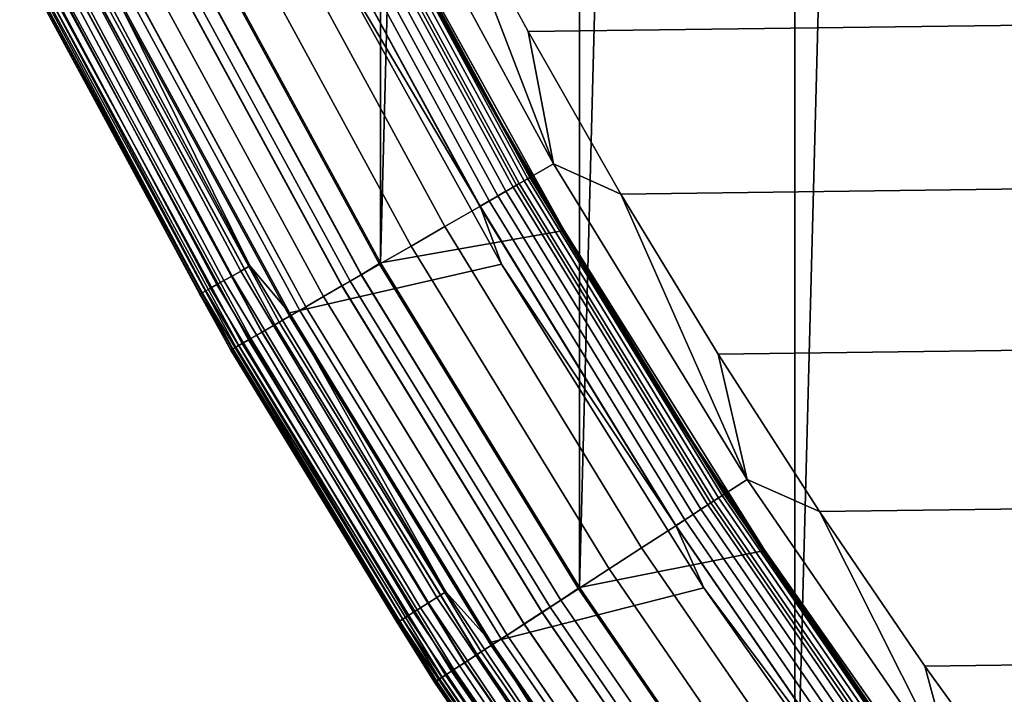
# Model space of a CAD drawing. Header units: metres. Extents: x -22 to 244, y -22 to 22.
# Tile 6 of 154: x -19.23 to -16.39, y -11.74 to -9.8. Entities that reach past the tile are written whole.
import ezdxf

# ---------------------------------------------------------------- set-up
doc = ezdxf.new("R2010")
doc.units = ezdxf.units.M
doc.layers.add('solid_10_151_023_XXX', color=7, linetype='CONTINUOUS')

msp = doc.modelspace()

# ---------------------------------------------------------------- linework, layer by layer
at = {"layer": 'solid_10_151_023_XXX'}
for points in [[(-16.990444, -12.34199, 0.8), (-16.990454, 12.341978, 0.8), (-16.321154, 13.214382, 0.8)], [(-16.321142, -13.214396, 0.8), (-16.990444, -12.34199, 0.8), (-16.321154, 13.214382, 0.8)], [(-17.613159, -11.43576, 0.8), (-17.613165, 11.43575, 0.8), (-16.990454, 12.341978, 0.8)], [(-16.990444, -12.34199, 0.8), (-17.613159, -11.43576, 0.8), (-16.990454, 12.341978, 0.8)], [(-18.187542, -10.498255, 0.8), (-18.187555, 10.498231, 0.8), (-17.613165, 11.43575, 0.8)], [(-17.613159, -11.43576, 0.8), (-18.187542, -10.498255, 0.8), (-17.613165, 11.43575, 0.8)], [(-18.187542, -10.498255, 0.8), (-18.712051, -9.532003, 0.8), (-18.187555, 10.498231, 0.8)], [(-17.761213, -9.830017, 269.950012), (18.016687, -9.35355, 269.950012), (18.259382, -8.870456, 269.950012), (-18.016691, -9.353543, 269.950012)], [(-17.687538, -10.211905, 269.943604), (-18.197748, -9.272216, 269.943604), (-18.308418, -9.328606, 269.924103), (-17.795107, -10.27401, 269.924103)], [(-17.687538, -10.211905, 269.943604), (-18.016691, -9.353543, 269.950012), (-18.197748, -9.272216, 269.943604)], [(-18.299717, -9.324171, 213.332367), (-17.786648, -10.269126, 213.332367), (-17.804329, -10.279334, 213.308487), (-18.317907, -9.33344, 213.308487)], [(-18.285082, -9.316714, 213.359146), (-17.772423, -10.260914, 213.359146), (-17.786648, -10.269126, 213.332367), (-18.299717, -9.324171, 213.332367)], [(-18.274364, -9.311254, 213.388168), (-17.762007, -10.254899, 213.388168), (-17.772423, -10.260914, 213.359146), (-18.285082, -9.316714, 213.359146)], [(-17.762007, -10.254899, 213.388168), (-18.274364, -9.311254, 213.388168), (-18.267828, -9.307923, 213.418716), (-17.755653, -10.251231, 213.418716)], [(-17.755653, -10.251231, 213.418716), (-18.267828, -9.307923, 213.418716), (-18.265635, -9.306806, 213.449997), (-17.753521, -10.25, 213.449997)], [(-17.932804, -9.932996, 213.25), (-17.753521, -10.25, 213.449997), (-18.265635, -9.306806, 213.449997)], [(-17.932804, -9.932996, 213.25), (-18.265635, -9.306806, 213.449997), (-18.190762, -9.452317, 213.25)], [(-17.795107, -10.27401, 269.924103), (-18.308418, -9.328606, 269.924103), (-18.416664, -9.383759, 269.891693), (-17.900316, -10.334753, 269.891693)], [(-18.339205, -9.344292, 213.288101), (-17.825029, -10.291285, 213.288101), (-17.848238, -10.304685, 213.271713), (-18.363083, -9.356458, 213.271713)], [(-18.317907, -9.33344, 213.308487), (-17.804329, -10.279334, 213.308487), (-17.825029, -10.291285, 213.288101), (-18.339205, -9.344292, 213.288101)], [(-17.687538, -10.211905, 269.943604), (-17.761213, -9.830017, 269.950012), (-18.016691, -9.353543, 269.950012)], [(-17.493086, -10.299607, 269.950012), (17.761211, -9.830024, 269.950012), (18.016687, -9.35355, 269.950012), (-17.761213, -9.830017, 269.950012)], [(-18.388954, -9.36964, 213.25972), (-17.873384, -10.319202, 213.25972), (-17.899845, -10.33448, 213.252426), (-18.41618, -9.383512, 213.252426)], [(-18.363083, -9.356458, 213.271713), (-17.848238, -10.304685, 213.271713), (-17.873384, -10.319202, 213.25972), (-18.388954, -9.36964, 213.25972)], [(-17.900316, -10.334753, 269.891693), (-18.416664, -9.383759, 269.891693), (-18.521296, -9.437072, 269.846771), (-18.002014, -10.393468, 269.846771)], [(-18.41618, -9.383512, 213.252426), (-17.899845, -10.33448, 213.252426), (-18.372084, -9.537113, 213.25)], [(-18.002014, -10.393468, 269.846771), (-18.521296, -9.437072, 269.846771), (-18.621164, -9.487957, 269.789795), (-18.099083, -10.449511, 269.789795)], [(-18.185379, -9.449594, 212.800003), (-18.712076, -9.531956, 212.800003), (-18.187555, -10.498232, 212.800003), (-17.656637, -10.404134, 212.800003)], [(-17.932804, -9.932996, 213.25), (-18.190762, -9.452317, 213.25), (-18.18536, -9.449625, 213.25)], [(-17.656652, -10.404104, 213.25), (-18.18536, -9.449625, 213.25), (-18.185379, -9.449594, 212.800003), (-17.656637, -10.404134, 212.800003)], [(-17.932804, -9.932996, 213.25), (-18.18536, -9.449625, 213.25), (-17.656652, -10.404104, 213.25)], [(-18.099083, -10.449511, 269.789795), (-18.621164, -9.487957, 269.789795), (-18.715172, -9.535856, 269.721405), (-18.190456, -10.502264, 269.721405)], [(-18.616144, -10.536024, 213.27182), (-19.133842, -9.563718, 213.27182), (-19.107883, -9.550743, 213.259796), (-18.590889, -10.521729, 213.259796)], [(-18.590889, -10.521729, 213.259796), (-19.107883, -9.550743, 213.259796), (-19.080561, -9.537086, 213.252457), (-18.564304, -10.506684, 213.252457)], [(-18.564304, -10.506684, 213.252457), (-19.080561, -9.537086, 213.252457), (-18.982393, -9.66223, 213.25)], [(-18.372084, -9.537113, 213.25), (-17.8382, -10.501841, 213.25), (-18.450424, -10.642923, 213.25), (-18.982393, -9.66223, 213.25)], [(-18.190456, -10.502264, 269.721405), (-18.715172, -9.535856, 269.721405), (-18.80229, -9.580245, 269.642365), (-18.275131, -10.551151, 269.642365)], [(-18.243053, -10.532632, 212.795715), (-18.187555, -10.498232, 212.800003), (-18.712076, -9.531956, 212.800003), (-18.769287, -9.563429, 212.795715)], [(-18.242491, -10.532307, 0.804193), (-18.768709, -9.563135, 0.804193), (-18.712051, -9.532003, 0.8), (-18.187542, -10.498255, 0.8)], [(-17.899845, -10.33448, 213.252426), (-17.8382, -10.501841, 213.25), (-18.372084, -9.537113, 213.25)], [(-18.660231, -10.560974, 213.30867), (-19.179153, -9.586366, 213.30867), (-19.157797, -9.575691, 213.288254), (-18.63945, -10.549214, 213.288254)], [(-18.63945, -10.549214, 213.288254), (-19.157797, -9.575691, 213.288254), (-19.133842, -9.563718, 213.27182), (-18.616144, -10.536024, 213.27182)], [(-18.275131, -10.551151, 269.642365), (-18.80229, -9.580245, 269.642365), (-18.881559, -9.620635, 269.553528), (-18.352177, -10.595634, 269.553528)], [(-18.243053, -10.532632, 212.795715), (-18.769287, -9.563429, 212.795715), (-18.826498, -9.59258, 212.782944), (-18.29866, -10.564736, 212.782944)], [(-18.298113, -10.564421, 0.816885), (-18.825935, -9.592293, 0.816885), (-18.768709, -9.563135, 0.804193), (-18.242491, -10.532307, 0.804193)], [(-18.709024, -10.58859, 213.418961), (-19.229305, -9.611433, 213.418961), (-19.222776, -9.608171, 213.388412), (-18.702673, -10.584995, 213.388412)], [(-18.702673, -10.584995, 213.388412), (-19.222776, -9.608171, 213.388412), (-19.212049, -9.602809, 213.359375), (-18.692236, -10.579088, 213.359375)], [(-18.692236, -10.579088, 213.359375), (-19.212049, -9.602809, 213.359375), (-19.197388, -9.59548, 213.332565), (-18.677971, -10.571015, 213.332565)], [(-18.677971, -10.571015, 213.332565), (-19.197388, -9.59548, 213.332565), (-19.179153, -9.586366, 213.30867), (-18.660231, -10.560974, 213.30867)], [(-18.29866, -10.564736, 212.782944), (-18.826498, -9.59258, 212.782944), (-18.881731, -9.620723, 212.761887), (-18.352345, -10.595732, 212.761887)], [(-18.351822, -10.595428, 0.83786), (-18.881193, -9.620448, 0.83786), (-18.825935, -9.592293, 0.816885), (-18.298113, -10.564421, 0.816885)], [(-18.709024, -10.58859, 213.418961), (-19.156641, -9.760796, 213.449997), (-19.229305, -9.611433, 213.418961)], [(-18.352177, -10.595634, 269.553528), (-18.881559, -9.620635, 269.553528), (-18.95211, -9.656583, 269.455841), (-18.420752, -10.635225, 269.455841)], [(-18.352345, -10.595732, 212.761887), (-18.881731, -9.620723, 212.761887), (-18.93404, -9.647375, 212.73291), (-18.403187, -10.625085, 212.73291)], [(-18.402697, -10.624802, 0.866758), (-18.933535, -9.647118, 0.866758), (-18.881193, -9.620448, 0.83786), (-18.351822, -10.595428, 0.83786)], [(-18.420752, -10.635225, 269.455841), (-18.95211, -9.656583, 269.455841), (-19.01317, -9.687694, 269.350433), (-18.480099, -10.66949, 269.350433)], [(-18.403187, -10.625085, 212.73291), (-18.93404, -9.647375, 212.73291), (-18.982527, -9.672081, 212.696518), (-18.450315, -10.652294, 212.696518)], [(-18.564304, -10.506684, 213.252457), (-18.982393, -9.66223, 213.25), (-18.450424, -10.642923, 213.25)], [(-18.449865, -10.652035, 0.903084), (-18.982065, -9.671845, 0.903084), (-18.933535, -9.647118, 0.866758), (-18.402697, -10.624802, 0.866758)], [(-18.49292, -10.676892, 212.65332), (-19.026361, -9.694415, 212.65332), (-19.064791, -9.713996, 212.604065), (-18.530272, -10.698458, 212.604065)], [(-18.529928, -10.698258, 0.995412), (-19.064436, -9.713816, 0.995412), (-19.025949, -9.694205, 0.946215), (-18.492519, -10.676661, 0.946215)], [(-18.480099, -10.66949, 269.350433), (-19.01317, -9.687694, 269.350433), (-19.064066, -9.713627, 269.238434), (-18.529568, -10.69805, 269.238434)], [(-18.450315, -10.652294, 212.696518), (-18.982527, -9.672081, 212.696518), (-19.026361, -9.694415, 212.65332), (-18.49292, -10.676892, 212.65332)], [(-18.492519, -10.676661, 0.946215), (-19.025949, -9.694205, 0.946215), (-18.982065, -9.671845, 0.903084), (-18.449865, -10.652035, 0.903084)], [(-18.529568, -10.69805, 269.238434), (-19.064066, -9.713627, 269.238434), (-19.10424, -9.734097, 269.121063), (-18.568615, -10.720595, 269.121063)], [(-18.530272, -10.698458, 212.604065), (-19.064791, -9.713996, 212.604065), (-19.097158, -9.730488, 212.549606), (-18.561731, -10.71662, 212.549606)], [(-18.561449, -10.716457, 1.04983), (-19.096867, -9.73034, 1.04983), (-19.064436, -9.713816, 0.995412), (-18.529928, -10.698258, 0.995412)], [(-18.596813, -10.736876, 268.999603), (-19.133253, -9.748878, 268.999603), (-19.150784, -9.757812, 268.875427), (-18.613853, -10.746713, 268.875427)], [(-18.586758, -10.73107, 212.49086), (-19.122906, -9.743608, 212.49086), (-19.141596, -9.75313, 212.428833), (-18.604923, -10.741557, 212.428833)], [(-18.604776, -10.741473, 1.170527), (-19.141445, -9.753054, 1.170527), (-19.122684, -9.743494, 1.108537), (-18.586542, -10.730945, 1.108537)], [(-18.568615, -10.720595, 269.121063), (-19.10424, -9.734097, 269.121063), (-19.133253, -9.748878, 268.999603), (-18.596813, -10.736876, 268.999603)], [(-18.561731, -10.71662, 212.549606), (-19.097158, -9.730488, 212.549606), (-19.122906, -9.743608, 212.49086), (-18.586758, -10.73107, 212.49086)], [(-18.586542, -10.730945, 1.108537), (-19.122684, -9.743494, 1.108537), (-19.096867, -9.73034, 1.04983), (-18.561449, -10.716457, 1.04983)], [(-19.152828, -9.758854, 1.234737), (-18.615841, -10.747861, 1.234737), (-18.619547, -10.75, 1.3), (-19.156641, -9.760796, 1.3)], [(-18.615915, -10.747904, 212.364609), (-19.152905, -9.758892, 212.364609), (-19.156641, -9.760796, 212.300003), (-18.619547, -10.75, 212.300003)], [(-18.619547, -10.75, 212.300003), (-19.156641, -9.760796, 212.300003), (-19.156641, -9.760796, 1.3), (-18.619547, -10.75, 1.3)], [(-19.156641, -9.760796, 213.449997), (-18.619547, -10.75, 213.449997), (-18.619543, -10.750007, 268.75), (-19.156637, -9.760801, 268.75)], [(-18.709024, -10.58859, 213.418961), (-18.619547, -10.75, 213.449997), (-19.156641, -9.760796, 213.449997)], [(-18.613853, -10.746713, 268.875427), (-19.150784, -9.757812, 268.875427), (-19.156637, -9.760801, 268.75), (-18.619543, -10.750007, 268.75)], [(-18.604923, -10.741557, 212.428833), (-19.141596, -9.75313, 212.428833), (-19.152905, -9.758892, 212.364609), (-18.615915, -10.747904, 212.364609)], [(-18.615841, -10.747861, 1.234737), (-19.152828, -9.758854, 1.234737), (-19.141445, -9.753054, 1.170527), (-18.604776, -10.741473, 1.170527)], [(-17.687538, -10.211905, 269.943604), (-17.493086, -10.299607, 269.950012), (-17.761213, -9.830017, 269.950012)], [(-17.212582, -10.761828, 269.950012), (17.493082, -10.299614, 269.950012), (17.761211, -9.830024, 269.950012), (-17.493086, -10.299607, 269.950012)], [(-17.661932, -10.407025, 213.25), (-17.932804, -9.932996, 213.25), (-17.656652, -10.404104, 213.25)], [(-17.661932, -10.407025, 213.25), (-17.753521, -10.25, 213.449997), (-17.932804, -9.932996, 213.25)], [(-17.128847, -11.123604, 269.943604), (-17.687538, -10.211905, 269.943604), (-17.795107, -10.27401, 269.924103), (-17.233019, -11.191253, 269.924103)], [(-17.128847, -11.123604, 269.943604), (-17.493086, -10.299607, 269.950012), (-17.687538, -10.211905, 269.943604)], [(-17.772423, -10.260914, 213.359146), (-17.211052, -11.176989, 213.359146), (-17.224827, -11.185934, 213.332367), (-17.786648, -10.269126, 213.332367)], [(-17.762007, -10.254899, 213.388168), (-17.200964, -11.170437, 213.388168), (-17.211052, -11.176989, 213.359146), (-17.772423, -10.260914, 213.359146)], [(-17.200964, -11.170437, 213.388168), (-17.762007, -10.254899, 213.388168), (-17.755653, -10.251231, 213.418716), (-17.194811, -11.166441, 213.418716)], [(-17.194811, -11.166441, 213.418716), (-17.755653, -10.251231, 213.418716), (-17.753521, -10.25, 213.449997), (-17.192747, -11.1651, 213.449997)], [(-17.378498, -10.873713, 213.25), (-17.192747, -11.1651, 213.449997), (-17.753521, -10.25, 213.449997)], [(-17.378498, -10.873713, 213.25), (-17.753521, -10.25, 213.449997), (-17.661932, -10.407025, 213.25)], [(-17.233019, -11.191253, 269.924103), (-17.795107, -10.27401, 269.924103), (-17.900316, -10.334753, 269.891693), (-17.334906, -11.25742, 269.891693)], [(-17.825029, -10.291285, 213.288101), (-17.261995, -11.210072, 213.288101), (-17.284472, -11.224668, 213.271713), (-17.848238, -10.304685, 213.271713)], [(-17.804329, -10.279334, 213.308487), (-17.241949, -11.197053, 213.308487), (-17.261995, -11.210072, 213.288101), (-17.825029, -10.291285, 213.288101)], [(-17.786648, -10.269126, 213.332367), (-17.224827, -11.185934, 213.332367), (-17.241949, -11.197053, 213.308487), (-17.804329, -10.279334, 213.308487)], [(-17.873384, -10.319202, 213.25972), (-17.308823, -11.240481, 213.25972), (-17.33445, -11.257123, 213.252426), (-17.899845, -10.33448, 213.252426)], [(-17.848238, -10.304685, 213.271713), (-17.284472, -11.224668, 213.271713), (-17.308823, -11.240481, 213.25972), (-17.873384, -10.319202, 213.25972)], [(-17.128847, -11.123604, 269.943604), (-17.212582, -10.761828, 269.950012), (-17.493086, -10.299607, 269.950012)], [(-16.919888, -11.21639, 269.950012), (17.212578, -10.761835, 269.950012), (17.493082, -10.299614, 269.950012), (-17.212582, -10.761828, 269.950012)], [(-17.334906, -11.25742, 269.891693), (-17.900316, -10.334753, 269.891693), (-18.002014, -10.393468, 269.846771), (-17.433392, -11.321377, 269.846771)], [(-17.899845, -10.33448, 213.252426), (-17.33445, -11.257123, 213.252426), (-17.8382, -10.501841, 213.25)], [(-17.656637, -10.404134, 212.800003), (-18.187555, -10.498232, 212.800003), (-17.613165, -11.435751, 212.800003), (-17.07795, -11.329003, 212.800003)], [(-17.433392, -11.321377, 269.846771), (-18.002014, -10.393468, 269.846771), (-18.099083, -10.449511, 269.789795), (-17.527393, -11.382422, 269.789795)], [(-17.378498, -10.873713, 213.25), (-17.661932, -10.407025, 213.25), (-17.656652, -10.404104, 213.25)], [(-17.077923, -11.329049, 213.25), (-17.656652, -10.404104, 213.25), (-17.656637, -10.404134, 212.800003), (-17.07795, -11.329003, 212.800003)], [(-17.378498, -10.873713, 213.25), (-17.656652, -10.404104, 213.25), (-17.077923, -11.329049, 213.25)], [(-17.527393, -11.382422, 269.789795), (-18.099083, -10.449511, 269.789795), (-18.190456, -10.502264, 269.721405), (-17.615881, -11.439886, 269.721405)], [(-18.024593, -11.464814, 213.259796), (-18.590889, -10.521729, 213.259796), (-18.564304, -10.506684, 213.252457), (-17.998819, -11.448421, 213.252457)], [(-17.998819, -11.448421, 213.252457), (-18.564304, -10.506684, 213.252457), (-18.450424, -10.642923, 213.25)], [(-17.8382, -10.501841, 213.25), (-17.253687, -11.436793, 213.25), (-17.867847, -11.594396, 213.25), (-18.450424, -10.642923, 213.25)], [(-17.615881, -11.439886, 269.721405), (-18.190456, -10.502264, 269.721405), (-18.275131, -10.551151, 269.642365), (-17.69788, -11.493138, 269.642365)], [(-17.666817, -11.472964, 212.795715), (-17.613165, -11.435751, 212.800003), (-18.187555, -10.498232, 212.800003), (-18.243053, -10.532632, 212.795715)], [(-17.666271, -11.472611, 0.804193), (-18.242491, -10.532307, 0.804193), (-18.187542, -10.498255, 0.8), (-17.613159, -11.43576, 0.8)], [(-17.33445, -11.257123, 213.252426), (-17.253687, -11.436793, 213.25), (-17.8382, -10.501841, 213.25)], [(-18.071676, -11.494762, 213.288254), (-18.63945, -10.549214, 213.288254), (-18.616144, -10.536024, 213.27182), (-18.04908, -11.48039, 213.27182)], [(-18.04908, -11.48039, 213.27182), (-18.616144, -10.536024, 213.27182), (-18.590889, -10.521729, 213.259796), (-18.024593, -11.464814, 213.259796)], [(-17.666817, -11.472964, 212.795715), (-18.243053, -10.532632, 212.795715), (-18.29866, -10.564736, 212.782944), (-17.720667, -11.507936, 212.782944)], [(-17.720137, -11.507591, 0.816885), (-18.298113, -10.564421, 0.816885), (-18.242491, -10.532307, 0.804193), (-17.666271, -11.472611, 0.804193)], [(-18.122854, -11.527315, 213.359375), (-18.692236, -10.579088, 213.359375), (-18.677971, -10.571015, 213.332565), (-18.109022, -11.518517, 213.332565)], [(-18.109022, -11.518517, 213.332565), (-18.677971, -10.571015, 213.332565), (-18.660231, -10.560974, 213.30867), (-18.091822, -11.507577, 213.30867)], [(-18.091822, -11.507577, 213.30867), (-18.660231, -10.560974, 213.30867), (-18.63945, -10.549214, 213.288254), (-18.071676, -11.494762, 213.288254)], [(-17.720667, -11.507936, 212.782944), (-18.29866, -10.564736, 212.782944), (-18.352345, -10.595732, 212.761887), (-17.772655, -11.541698, 212.761887)], [(-17.69788, -11.493138, 269.642365), (-18.275131, -10.551151, 269.642365), (-18.352177, -10.595634, 269.553528), (-17.772493, -11.541593, 269.553528)], [(-17.772148, -11.541368, 0.83786), (-18.351822, -10.595428, 0.83786), (-18.298113, -10.564421, 0.816885), (-17.720137, -11.507591, 0.816885)], [(-18.13913, -11.537667, 213.418961), (-18.709024, -10.58859, 213.418961), (-18.702673, -10.584995, 213.388412), (-18.132973, -11.533751, 213.388412)], [(-18.13913, -11.537667, 213.418961), (-18.619547, -10.75, 213.449997), (-18.709024, -10.58859, 213.418961)], [(-18.132973, -11.533751, 213.388412), (-18.702673, -10.584995, 213.388412), (-18.692236, -10.579088, 213.359375), (-18.122854, -11.527315, 213.359375)], [(-17.772493, -11.541593, 269.553528), (-18.352177, -10.595634, 269.553528), (-18.420752, -10.635225, 269.455841), (-17.838902, -11.584718, 269.455841)], [(-17.772655, -11.541698, 212.761887), (-18.352345, -10.595732, 212.761887), (-18.403187, -10.625085, 212.73291), (-17.821892, -11.573672, 212.73291)], [(-17.821417, -11.573363, 0.866758), (-18.402697, -10.624802, 0.866758), (-18.351822, -10.595428, 0.83786), (-17.772148, -11.541368, 0.83786)], [(-17.821892, -11.573672, 212.73291), (-18.403187, -10.625085, 212.73291), (-18.450315, -10.652294, 212.696518), (-17.867531, -11.603311, 212.696518)], [(-17.867096, -11.603027, 0.903084), (-18.449865, -10.652035, 0.903084), (-18.402697, -10.624802, 0.866758), (-17.821417, -11.573363, 0.866758)], [(-17.867531, -11.603311, 212.696518), (-18.450315, -10.652294, 212.696518), (-18.49292, -10.676892, 212.65332), (-17.908791, -11.630105, 212.65332)], [(-17.908403, -11.629852, 0.946215), (-18.492519, -10.676661, 0.946215), (-18.449865, -10.652035, 0.903084), (-17.867096, -11.603027, 0.903084)], [(-17.838902, -11.584718, 269.455841), (-18.420752, -10.635225, 269.455841), (-18.480099, -10.66949, 269.350433), (-17.896374, -11.622041, 269.350433)], [(-17.998819, -11.448421, 213.252457), (-18.450424, -10.642923, 213.25), (-17.867847, -11.594396, 213.25)], [(-17.908791, -11.630105, 212.65332), (-18.49292, -10.676892, 212.65332), (-18.530272, -10.698458, 212.604065), (-17.944963, -11.653596, 212.604065)], [(-17.94463, -11.653378, 0.995412), (-18.529928, -10.698258, 0.995412), (-18.492519, -10.676661, 0.946215), (-17.908403, -11.629852, 0.946215)], [(-17.896374, -11.622041, 269.350433), (-18.480099, -10.66949, 269.350433), (-18.529568, -10.69805, 269.238434), (-17.944281, -11.653152, 269.238434)], [(-17.97543, -11.67338, 212.549606), (-18.561731, -10.71662, 212.549606), (-18.586758, -10.73107, 212.49086), (-17.999664, -11.689119, 212.49086)], [(-17.999454, -11.688983, 1.108537), (-18.586542, -10.730945, 1.108537), (-18.561449, -10.716457, 1.04983), (-17.975155, -11.673202, 1.04983)], [(-17.944281, -11.653152, 269.238434), (-18.529568, -10.69805, 269.238434), (-18.568615, -10.720595, 269.121063), (-17.982096, -11.677709, 269.121063)], [(-17.944963, -11.653596, 212.604065), (-18.530272, -10.698458, 212.604065), (-18.561731, -10.71662, 212.549606), (-17.97543, -11.67338, 212.549606)], [(-17.975155, -11.673202, 1.04983), (-18.561449, -10.716457, 1.04983), (-18.529928, -10.698258, 0.995412), (-17.94463, -11.653378, 0.995412)], [(-18.615841, -10.747861, 1.234737), (-18.02783, -11.70741, 1.234737), (-18.031418, -11.70974, 1.3), (-18.619547, -10.75, 1.3)], [(-18.025904, -11.706159, 268.875427), (-18.613853, -10.746713, 268.875427), (-18.619543, -10.750007, 268.75), (-18.031412, -11.709745, 268.75)], [(-18.017256, -11.700543, 212.428833), (-18.604923, -10.741557, 212.428833), (-18.615915, -10.747904, 212.364609), (-18.027901, -11.707456, 212.364609)], [(-18.02783, -11.70741, 1.234737), (-18.615841, -10.747861, 1.234737), (-18.604776, -10.741473, 1.170527), (-18.017115, -11.700451, 1.170527)], [(-18.009403, -11.695443, 268.999603), (-18.596813, -10.736876, 268.999603), (-18.613853, -10.746713, 268.875427), (-18.025904, -11.706159, 268.875427)], [(-17.999664, -11.689119, 212.49086), (-18.586758, -10.73107, 212.49086), (-18.604923, -10.741557, 212.428833), (-18.017256, -11.700543, 212.428833)], [(-18.017115, -11.700451, 1.170527), (-18.604776, -10.741473, 1.170527), (-18.586542, -10.730945, 1.108537), (-17.999454, -11.688983, 1.108537)], [(-17.982096, -11.677709, 269.121063), (-18.568615, -10.720595, 269.121063), (-18.596813, -10.736876, 268.999603), (-18.009403, -11.695443, 268.999603)], [(-18.027901, -11.707456, 212.364609), (-18.615915, -10.747904, 212.364609), (-18.619547, -10.75, 212.300003), (-18.031418, -11.70974, 212.300003)], [(-18.031418, -11.70974, 212.300003), (-18.619547, -10.75, 212.300003), (-18.619547, -10.75, 1.3), (-18.031418, -11.70974, 1.3)], [(-18.619547, -10.75, 213.449997), (-18.031418, -11.709739, 213.449997), (-18.031412, -11.709745, 268.75), (-18.619543, -10.750007, 268.75)], [(-18.13913, -11.537667, 213.418961), (-18.031418, -11.709739, 213.449997), (-18.619547, -10.75, 213.449997)], [(-17.128847, -11.123604, 269.943604), (-16.919888, -11.21639, 269.950012), (-17.212582, -10.761828, 269.950012)], [(-16.615171, -11.663021, 269.950012), (16.919884, -11.216396, 269.950012), (17.212578, -10.761835, 269.950012), (-16.919888, -11.21639, 269.950012)], [(-17.082794, -11.332615, 213.25), (-17.378498, -10.873713, 213.25), (-17.077923, -11.329049, 213.25)], [(-17.082794, -11.332615, 213.25), (-17.192747, -11.1651, 213.449997), (-17.378498, -10.873713, 213.25)], [(-16.523209, -12.004814, 269.943604), (-17.128847, -11.123604, 269.943604), (-17.233019, -11.191253, 269.924103), (-16.623697, -12.077823, 269.924103)], [(-16.523209, -12.004814, 269.943604), (-16.919888, -11.21639, 269.950012), (-17.128847, -11.123604, 269.943604)], [(-17.200964, -11.170437, 213.388168), (-16.592775, -12.055357, 213.388168), (-16.602507, -12.062428, 213.359146), (-17.211052, -11.176989, 213.359146)], [(-16.592775, -12.055357, 213.388168), (-17.200964, -11.170437, 213.388168), (-17.194811, -11.166441, 213.418716), (-16.58684, -12.051045, 213.418716)], [(-16.58684, -12.051045, 213.418716), (-17.194811, -11.166441, 213.418716), (-17.192747, -11.1651, 213.449997), (-16.584848, -12.049598, 213.449997)], [(-16.77508, -11.783322, 213.25), (-16.584848, -12.049598, 213.449997), (-17.192747, -11.1651, 213.449997)], [(-16.77508, -11.783322, 213.25), (-17.192747, -11.1651, 213.449997), (-17.082794, -11.332615, 213.25)], [(-16.623697, -12.077823, 269.924103), (-17.233019, -11.191253, 269.924103), (-17.334906, -11.25742, 269.891693), (-16.721981, -12.149231, 269.891693)], [(-17.241949, -11.197053, 213.308487), (-16.632311, -12.084082, 213.308487), (-16.651649, -12.098131, 213.288101), (-17.261995, -11.210072, 213.288101)], [(-17.224827, -11.185934, 213.332367), (-16.615795, -12.072082, 213.332367), (-16.632311, -12.084082, 213.308487), (-17.241949, -11.197053, 213.308487)], [(-17.211052, -11.176989, 213.359146), (-16.602507, -12.062428, 213.359146), (-16.615795, -12.072082, 213.332367), (-17.224827, -11.185934, 213.332367)], [(-17.284472, -11.224668, 213.271713), (-16.67333, -12.113884, 213.271713), (-16.696821, -12.130951, 213.25972), (-17.308823, -11.240481, 213.25972)], [(-17.261995, -11.210072, 213.288101), (-16.651649, -12.098131, 213.288101), (-16.67333, -12.113884, 213.271713), (-17.284472, -11.224668, 213.271713)], [(-16.523209, -12.004814, 269.943604), (-16.615171, -11.663021, 269.950012), (-16.919888, -11.21639, 269.950012)], [(-16.298723, -12.101304, 269.950012), (16.615166, -11.663028, 269.950012), (16.919884, -11.216396, 269.950012), (-16.615171, -11.663021, 269.950012)], [(-16.721981, -12.149231, 269.891693), (-17.334906, -11.25742, 269.891693), (-17.433392, -11.321377, 269.846771), (-16.816984, -12.218254, 269.846771)], [(-17.308823, -11.240481, 213.25972), (-16.696821, -12.130951, 213.25972), (-16.72154, -12.148911, 213.252426), (-17.33445, -11.257123, 213.252426)], [(-17.33445, -11.257123, 213.252426), (-16.72154, -12.148911, 213.252426), (-17.253687, -11.436793, 213.25)], [(-17.07795, -11.329003, 212.800003), (-17.613165, -11.435751, 212.800003), (-16.990454, -12.341977, 212.800003), (-16.450748, -12.221934, 212.800003)], [(-16.816984, -12.218254, 269.846771), (-17.433392, -11.321377, 269.846771), (-17.527393, -11.382422, 269.789795), (-16.907663, -12.284136, 269.789795)], [(-17.082794, -11.332615, 213.25), (-17.077923, -11.329049, 213.25), (-16.770258, -11.779695, 213.25), (-16.77508, -11.783322, 213.25)], [(-16.770258, -11.779695, 213.25), (-17.077923, -11.329049, 213.25), (-17.07795, -11.329003, 212.800003), (-16.450748, -12.221934, 212.800003)], [(-16.907663, -12.284136, 269.789795), (-17.527393, -11.382422, 269.789795), (-17.615881, -11.439886, 269.721405), (-16.993021, -12.346152, 269.721405)], [(-17.4105, -12.377497, 213.259796), (-18.024593, -11.464814, 213.259796), (-17.998819, -11.448421, 213.252457), (-17.385603, -12.359797, 213.252457)], [(-17.385603, -12.359797, 213.252457), (-17.998819, -11.448421, 213.252457), (-17.867847, -11.594396, 213.25)], [(-17.253687, -11.436793, 213.25), (-16.620275, -12.339223, 213.25), (-17.236294, -12.513997, 213.25), (-17.867847, -11.594396, 213.25)], [(-16.993021, -12.346152, 269.721405), (-17.615881, -11.439886, 269.721405), (-17.69788, -11.493138, 269.642365), (-17.072121, -12.403623, 269.642365)], [(-17.042156, -12.381851, 212.795715), (-16.990454, -12.341977, 212.800003), (-17.613165, -11.435751, 212.800003), (-17.666817, -11.472964, 212.795715)], [(-17.041632, -12.38147, 0.804193), (-17.666271, -11.472611, 0.804193), (-17.613159, -11.43576, 0.8), (-16.990444, -12.34199, 0.8)], [(-16.72154, -12.148911, 213.252426), (-16.620275, -12.339223, 213.25), (-17.253687, -11.436793, 213.25)], [(-17.455978, -12.409828, 213.288254), (-18.071676, -11.494762, 213.288254), (-18.04908, -11.48039, 213.27182), (-17.434153, -12.394312, 213.27182)], [(-17.434153, -12.394312, 213.27182), (-18.04908, -11.48039, 213.27182), (-18.024593, -11.464814, 213.259796), (-17.4105, -12.377497, 213.259796)], [(-17.042156, -12.381851, 212.795715), (-17.666817, -11.472964, 212.795715), (-17.720667, -11.507936, 212.782944), (-17.094103, -12.419593, 212.782944)], [(-17.093592, -12.419221, 0.816885), (-17.720137, -11.507591, 0.816885), (-17.666271, -11.472611, 0.804193), (-17.041632, -12.38147, 0.804193)], [(-17.492054, -12.435475, 213.332565), (-18.109022, -11.518517, 213.332565), (-18.091822, -11.507577, 213.30867), (-17.475439, -12.423663, 213.30867)], [(-17.475439, -12.423663, 213.30867), (-18.091822, -11.507577, 213.30867), (-18.071676, -11.494762, 213.288254), (-17.455978, -12.409828, 213.288254)], [(-17.094103, -12.419593, 212.782944), (-17.720667, -11.507936, 212.782944), (-17.772655, -11.541698, 212.761887), (-17.144253, -12.456029, 212.761887)], [(-17.072121, -12.403623, 269.642365), (-17.69788, -11.493138, 269.642365), (-17.772493, -11.541593, 269.553528), (-17.144096, -12.455915, 269.553528)], [(-17.143764, -12.455674, 0.83786), (-17.772148, -11.541368, 0.83786), (-17.720137, -11.507591, 0.816885), (-17.093592, -12.419221, 0.816885)], [(-17.521133, -12.456149, 213.418961), (-18.13913, -11.537667, 213.418961), (-18.132973, -11.533751, 213.388412), (-17.515186, -12.451921, 213.388412)], [(-17.521133, -12.456149, 213.418961), (-18.031418, -11.709739, 213.449997), (-18.13913, -11.537667, 213.418961)], [(-17.515186, -12.451921, 213.388412), (-18.132973, -11.533751, 213.388412), (-18.122854, -11.527315, 213.359375), (-17.505413, -12.444973, 213.359375)], [(-17.505413, -12.444973, 213.359375), (-18.122854, -11.527315, 213.359375), (-18.109022, -11.518517, 213.332565), (-17.492054, -12.435475, 213.332565)], [(-17.144096, -12.455915, 269.553528), (-17.772493, -11.541593, 269.553528), (-17.838902, -11.584718, 269.455841), (-17.208157, -12.502458, 269.455841)], [(-17.144253, -12.456029, 212.761887), (-17.772655, -11.541698, 212.761887), (-17.821892, -11.573672, 212.73291), (-17.19175, -12.490537, 212.73291)], [(-17.19129, -12.490203, 0.866758), (-17.821417, -11.573363, 0.866758), (-17.772148, -11.541368, 0.83786), (-17.143764, -12.455674, 0.83786)], [(-17.208157, -12.502458, 269.455841), (-17.838902, -11.584718, 269.455841), (-17.896374, -11.622041, 269.350433), (-17.263597, -12.542737, 269.350433)], [(-17.385603, -12.359797, 213.252457), (-17.867847, -11.594396, 213.25), (-17.236294, -12.513997, 213.25)], [(-17.19175, -12.490537, 212.73291), (-17.821892, -11.573672, 212.73291), (-17.867531, -11.603311, 212.696518), (-17.235775, -12.522523, 212.696518)], [(-17.235353, -12.522218, 0.903084), (-17.867096, -11.603027, 0.903084), (-17.821417, -11.573363, 0.866758), (-17.19129, -12.490203, 0.866758)], [(-17.263597, -12.542737, 269.350433), (-17.896374, -11.622041, 269.350433), (-17.944281, -11.653152, 269.238434), (-17.309809, -12.576313, 269.238434)], [(-17.235775, -12.522523, 212.696518), (-17.867531, -11.603311, 212.696518), (-17.908791, -11.630105, 212.65332), (-17.275576, -12.551439, 212.65332)], [(-17.2752, -12.551167, 0.946215), (-17.908403, -11.629852, 0.946215), (-17.867096, -11.603027, 0.903084), (-17.235353, -12.522218, 0.903084)], [(-17.309809, -12.576313, 269.238434), (-17.944281, -11.653152, 269.238434), (-17.982096, -11.677709, 269.121063), (-17.346287, -12.602816, 269.121063)], [(-17.310469, -12.576792, 212.604065), (-17.944963, -11.653596, 212.604065), (-17.97543, -11.67338, 212.549606), (-17.339857, -12.598144, 212.549606)], [(-17.339592, -12.597951, 1.04983), (-17.975155, -11.673202, 1.04983), (-17.94463, -11.653378, 0.995412), (-17.310146, -12.576557, 0.995412)], [(-17.275576, -12.551439, 212.65332), (-17.908791, -11.630105, 212.65332), (-17.944963, -11.653596, 212.604065), (-17.310469, -12.576792, 212.604065)], [(-17.310146, -12.576557, 0.995412), (-17.94463, -11.653378, 0.995412), (-17.908403, -11.629852, 0.946215), (-17.2752, -12.551167, 0.946215)], [(-17.346287, -12.602816, 269.121063), (-17.982096, -11.677709, 269.121063), (-18.009403, -11.695443, 268.999603), (-17.372629, -12.621954, 268.999603)], [(-17.339857, -12.598144, 212.549606), (-17.97543, -11.67338, 212.549606), (-17.999664, -11.689119, 212.49086), (-17.363235, -12.615129, 212.49086)], [(-17.363033, -12.614983, 1.108537), (-17.999454, -11.688983, 1.108537), (-17.975155, -11.673202, 1.04983), (-17.339592, -12.597951, 1.04983)], [(-16.523209, -12.004814, 269.943604), (-16.298723, -12.101304, 269.950012), (-16.615171, -11.663021, 269.950012)], [(-18.02783, -11.70741, 1.234737), (-17.390406, -12.634869, 1.234737), (-17.393866, -12.637383, 1.3), (-18.031418, -11.70974, 1.3)], [(-17.390474, -12.634918, 212.364609), (-18.027901, -11.707456, 212.364609), (-18.031418, -11.70974, 212.300003), (-17.393866, -12.637383, 212.300003)], [(-18.031418, -11.709739, 213.449997), (-17.393866, -12.637383, 213.449997), (-17.393862, -12.637389, 268.75), (-18.031412, -11.709745, 268.75)], [(-17.521133, -12.456149, 213.418961), (-17.393866, -12.637383, 213.449997), (-18.031418, -11.709739, 213.449997)], [(-17.393866, -12.637383, 212.300003), (-18.031418, -11.70974, 212.300003), (-18.031418, -11.70974, 1.3), (-17.393866, -12.637383, 1.3)], [(-17.388548, -12.633519, 268.875427), (-18.025904, -11.706159, 268.875427), (-18.031412, -11.709745, 268.75), (-17.393862, -12.637389, 268.75)], [(-17.380205, -12.627459, 212.428833), (-18.017256, -11.700543, 212.428833), (-18.027901, -11.707456, 212.364609), (-17.390474, -12.634918, 212.364609)], [(-17.390406, -12.634869, 1.234737), (-18.02783, -11.70741, 1.234737), (-18.017115, -11.700451, 1.170527), (-17.380068, -12.627358, 1.170527)], [(-17.372629, -12.621954, 268.999603), (-18.009403, -11.695443, 268.999603), (-18.025904, -11.706159, 268.875427), (-17.388548, -12.633519, 268.875427)], [(-17.363235, -12.615129, 212.49086), (-17.999664, -11.689119, 212.49086), (-18.017256, -11.700543, 212.428833), (-17.380205, -12.627459, 212.428833)], [(-17.380068, -12.627358, 1.170527), (-18.017115, -11.700451, 1.170527), (-17.999454, -11.688983, 1.108537), (-17.363033, -12.614983, 1.108537)]]:
    msp.add_3dface(points, dxfattribs=at)

doc.saveas('drawing.dxf')
